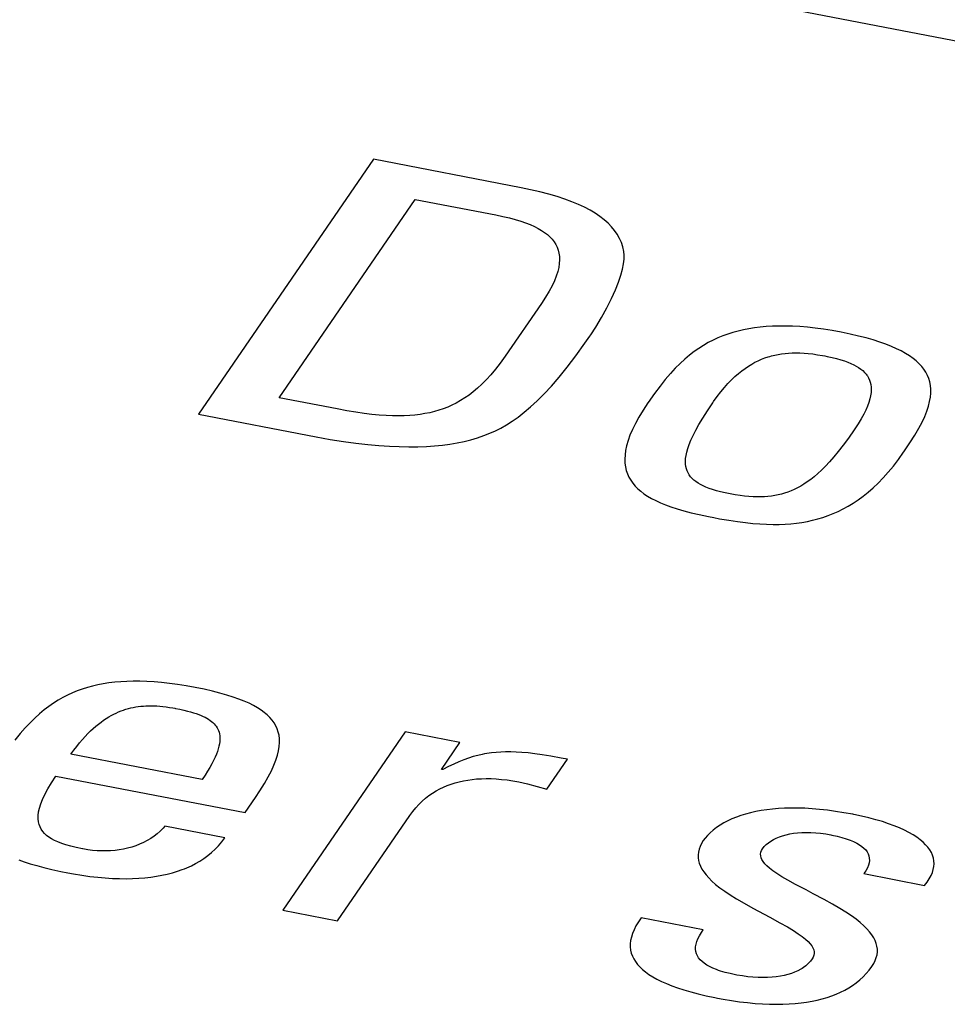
# Model space of a CAD drawing. Extents: x -837 to -216, y -123 to 601.
# Tile 116 of 136: x -306.92 to -303.92, y 505.65 to 508.83. Entities that reach past the tile are written whole.
import ezdxf

# ---------------------------------------------------------------- set-up
doc = ezdxf.new("R2010")
doc.units = 0
doc.header["$LTSCALE"] = 23.1
doc.layers.add('HEATSINK_AM_0', color=7, linetype='CONTINUOUS')

msp = doc.modelspace()

# ---------------------------------------------------------------- linework, layer by layer
at = {"layer": 'HEATSINK_AM_0', "color": 7}
for p, q in [((-339.2305, 515.5802), (-290.3255, 506.148)), ((-305.7776, 508.3816), (-306.3438, 507.5572)), ((-305.2992, 508.2893), (-305.7776, 508.3816)), ((-305.2699, 508.2833), (-305.2992, 508.2893)), ((-305.2388, 508.2762), (-305.2699, 508.2833)), ((-305.2099, 508.2687), (-305.2388, 508.2762)), ((-306.0828, 507.6103), (-305.6421, 508.252)), ((-305.6421, 508.252), (-305.3813, 508.2017)), ((-305.1831, 508.2609), (-305.2099, 508.2687)), ((-305.1583, 508.2528), (-305.1831, 508.2609)), ((-305.1353, 508.2443), (-305.1583, 508.2528)), ((-305.114, 508.2355), (-305.1353, 508.2443)), ((-305.0944, 508.2263), (-305.114, 508.2355)), ((-305.0763, 508.2168), (-305.0944, 508.2263)), ((-305.0597, 508.207), (-305.0763, 508.2168)), ((-305.3813, 508.2017), (-305.3585, 508.197)), ((-305.3585, 508.197), (-305.3376, 508.1921)), ((-305.3376, 508.1921), (-305.3185, 508.187)), ((-305.3185, 508.187), (-305.301, 508.1817)), ((-305.301, 508.1817), (-305.285, 508.1762)), ((-305.0446, 508.1967), (-305.0597, 508.207)), ((-305.0308, 508.1861), (-305.0446, 508.1967)), ((-305.0183, 508.175), (-305.0308, 508.1861)), ((-305.285, 508.1762), (-305.2703, 508.1704)), ((-305.2703, 508.1704), (-305.2569, 508.1645)), ((-305.2569, 508.1645), (-305.2447, 508.1583)), ((-305.2447, 508.1583), (-305.2336, 508.1518)), ((-305.2336, 508.1518), (-305.2236, 508.1451)), ((-305.0071, 508.1635), (-305.0183, 508.175)), ((-304.9972, 508.1515), (-305.0071, 508.1635)), ((-304.9886, 508.139), (-304.9972, 508.1515)), ((-305.2236, 508.1451), (-305.2145, 508.138)), ((-305.2145, 508.138), (-305.2064, 508.1307)), ((-305.2064, 508.1307), (-305.1992, 508.123)), ((-305.1992, 508.123), (-305.193, 508.1149)), ((-304.9813, 508.1259), (-304.9886, 508.139)), ((-304.9754, 508.1123), (-304.9813, 508.1259)), ((-305.193, 508.1149), (-305.1877, 508.1064)), ((-305.1877, 508.1064), (-305.1833, 508.0975)), ((-305.1833, 508.0975), (-305.1798, 508.0881)), ((-305.1798, 508.0881), (-305.1774, 508.0782)), ((-304.9707, 508.098), (-304.9754, 508.1123)), ((-304.9675, 508.0831), (-304.9707, 508.098)), ((-305.1774, 508.0782), (-305.1759, 508.0677)), ((-305.1755, 508.0565), (-305.1763, 508.0446)), ((-305.1759, 508.0677), (-305.1755, 508.0565)), ((-304.968, 508.0437), (-304.9663, 508.0589)), ((-304.9662, 508.0719), (-304.9675, 508.0831)), ((-304.9663, 508.0589), (-304.9662, 508.0719)), ((-305.1782, 508.032), (-305.1814, 508.0185)), ((-305.1763, 508.0446), (-305.1782, 508.032)), ((-304.9769, 508.0064), (-304.9715, 508.0263)), ((-304.9715, 508.0263), (-304.968, 508.0437)), ((-305.1921, 507.9887), (-305.1998, 507.9723)), ((-305.186, 508.0041), (-305.1921, 507.9887)), ((-305.1814, 508.0185), (-305.186, 508.0041)), ((-304.9846, 507.9839), (-304.9769, 508.0064)), ((-305.1998, 507.9723), (-305.2093, 507.9546)), ((-305.0074, 507.9312), (-304.9947, 507.9589)), ((-304.9947, 507.9589), (-304.9846, 507.9839)), ((-305.2206, 507.9357), (-305.234, 507.9153)), ((-305.2093, 507.9546), (-305.2206, 507.9357)), ((-305.0225, 507.9014), (-305.0074, 507.9312)), ((-305.234, 507.9153), (-305.3512, 507.7446)), ((-305.0398, 507.87), (-305.0225, 507.9014)), ((-305.0582, 507.8391), (-305.0398, 507.87)), ((-305.0746, 507.8135), (-305.0582, 507.8391)), ((-304.5806, 507.8302), (-304.5978, 507.8262)), ((-304.5629, 507.8337), (-304.5806, 507.8302)), ((-304.5447, 507.8366), (-304.5629, 507.8337)), ((-304.5259, 507.8389), (-304.5447, 507.8366)), ((-304.5065, 507.8407), (-304.5259, 507.8389)), ((-304.4864, 507.8419), (-304.5065, 507.8407)), ((-304.4655, 507.8424), (-304.4864, 507.8419)), ((-304.4439, 507.8424), (-304.4655, 507.8424)), ((-304.4214, 507.8417), (-304.4439, 507.8424)), ((-304.398, 507.8403), (-304.4214, 507.8417)), ((-304.3736, 507.8383), (-304.398, 507.8403)), ((-304.3481, 507.8354), (-304.3736, 507.8383)), ((-304.3214, 507.8318), (-304.3481, 507.8354)), ((-304.2935, 507.8274), (-304.3214, 507.8318)), ((-305.0932, 507.7866), (-305.0773, 507.8095)), ((-305.0773, 507.8095), (-305.0746, 507.8135)), ((-304.6631, 507.8038), (-304.6788, 507.7966)), ((-304.6473, 507.8104), (-304.6631, 507.8038)), ((-304.6311, 507.8163), (-304.6473, 507.8104)), ((-304.6146, 507.8215), (-304.6311, 507.8163)), ((-304.5978, 507.8262), (-304.6146, 507.8215)), ((-304.2643, 507.8221), (-304.2935, 507.8274)), ((-304.2354, 507.8162), (-304.2643, 507.8221)), ((-304.2086, 507.8101), (-304.2354, 507.8162)), ((-304.1838, 507.8038), (-304.2086, 507.8101)), ((-304.1609, 507.7972), (-304.1838, 507.8038)), ((-304.1397, 507.7905), (-304.1609, 507.7972)), ((-305.123, 507.7455), (-305.0932, 507.7866)), ((-304.7248, 507.7701), (-304.74, 507.7595)), ((-304.7096, 507.7798), (-304.7248, 507.7701)), ((-304.6943, 507.7886), (-304.7096, 507.7798)), ((-304.6788, 507.7966), (-304.6943, 507.7886)), ((-304.1201, 507.7836), (-304.1397, 507.7905)), ((-304.102, 507.7765), (-304.1201, 507.7836)), ((-304.0854, 507.7691), (-304.102, 507.7765)), ((-304.0701, 507.7616), (-304.0854, 507.7691)), ((-305.3512, 507.7446), (-305.3671, 507.7226)), ((-305.1508, 507.7091), (-305.123, 507.7455)), ((-304.7703, 507.7351), (-304.7856, 507.7211)), ((-304.7551, 507.7479), (-304.7703, 507.7351)), ((-304.74, 507.7595), (-304.7551, 507.7479)), ((-304.5326, 507.7303), (-304.522, 507.735)), ((-304.522, 507.735), (-304.5114, 507.7391)), ((-304.5114, 507.7391), (-304.5008, 507.7427)), ((-304.5008, 507.7427), (-304.4954, 507.7443)), ((-304.4954, 507.7443), (-304.4901, 507.7459)), ((-304.4901, 507.7459), (-304.4793, 507.7485)), ((-304.4793, 507.7485), (-304.4683, 507.7508)), ((-304.4683, 507.7508), (-304.4572, 507.7526)), ((-304.4572, 507.7526), (-304.446, 507.754)), ((-304.446, 507.754), (-304.4344, 507.7549)), ((-304.4344, 507.7549), (-304.4226, 507.7555)), ((-304.4226, 507.7555), (-304.4103, 507.7557)), ((-304.4103, 507.7557), (-304.3977, 507.7554)), ((-304.3977, 507.7554), (-304.3845, 507.7547)), ((-304.3845, 507.7547), (-304.3707, 507.7536)), ((-304.3707, 507.7536), (-304.3562, 507.7519)), ((-304.3562, 507.7519), (-304.3408, 507.7497)), ((-304.3408, 507.7497), (-304.3244, 507.747)), ((-304.3244, 507.747), (-304.3168, 507.7456)), ((-304.3168, 507.7456), (-304.3093, 507.7441)), ((-304.3093, 507.7441), (-304.2934, 507.7406)), ((-304.2934, 507.7406), (-304.279, 507.7371)), ((-304.279, 507.7371), (-304.2659, 507.7334)), ((-304.2659, 507.7334), (-304.254, 507.7296)), ((-304.0562, 507.7539), (-304.0701, 507.7616)), ((-304.0434, 507.7459), (-304.0562, 507.7539)), ((-304.0319, 507.7377), (-304.0434, 507.7459)), ((-304.0214, 507.7293), (-304.0319, 507.7377)), ((-305.3824, 507.7028), (-305.3973, 507.685)), ((-305.3671, 507.7226), (-305.3824, 507.7028)), ((-305.1771, 507.6768), (-305.1508, 507.7091)), ((-304.8011, 507.7057), (-304.8169, 507.6886)), ((-304.7856, 507.7211), (-304.8011, 507.7057)), ((-304.5861, 507.6975), (-304.5753, 507.7055)), ((-304.5753, 507.7055), (-304.5645, 507.7127)), ((-304.5645, 507.7127), (-304.5539, 507.7192)), ((-304.5539, 507.7192), (-304.5432, 507.7251)), ((-304.5432, 507.7251), (-304.5326, 507.7303)), ((-304.254, 507.7296), (-304.243, 507.7256)), ((-304.243, 507.7256), (-304.233, 507.7215)), ((-304.233, 507.7215), (-304.2238, 507.7172)), ((-304.2238, 507.7172), (-304.2155, 507.7127)), ((-304.2155, 507.7127), (-304.2078, 507.708)), ((-304.2078, 507.708), (-304.2009, 507.7031)), ((-304.2009, 507.7031), (-304.1946, 507.698)), ((-304.0121, 507.7206), (-304.0214, 507.7293)), ((-304.0038, 507.7116), (-304.0121, 507.7206)), ((-303.9965, 507.7023), (-304.0038, 507.7116)), ((-303.9903, 507.6927), (-303.9965, 507.7023)), ((-305.3973, 507.685), (-305.412, 507.669)), ((-305.2018, 507.6483), (-305.1771, 507.6768)), ((-304.8332, 507.6696), (-304.8503, 507.6482)), ((-304.8169, 507.6886), (-304.8332, 507.6696)), ((-304.6192, 507.6683), (-304.6081, 507.6789)), ((-304.6081, 507.6789), (-304.597, 507.6887)), ((-304.597, 507.6887), (-304.5861, 507.6975)), ((-304.1946, 507.698), (-304.1889, 507.6925)), ((-304.1889, 507.6925), (-304.1839, 507.6868)), ((-304.1839, 507.6868), (-304.1816, 507.6838)), ((-304.1816, 507.6838), (-304.1794, 507.6808)), ((-304.1794, 507.6808), (-304.1757, 507.6744)), ((-304.1757, 507.6744), (-304.1725, 507.6676)), ((-303.9851, 507.6827), (-303.9903, 507.6927)), ((-303.9808, 507.6722), (-303.9851, 507.6827)), ((-303.9776, 507.6614), (-303.9808, 507.6722)), ((-305.4404, 507.6415), (-305.4544, 507.6298)), ((-305.4263, 507.6546), (-305.4404, 507.6415)), ((-305.412, 507.669), (-305.4263, 507.6546)), ((-305.2253, 507.6229), (-305.2018, 507.6483)), ((-304.8503, 507.6482), (-304.8685, 507.6237)), ((-304.6535, 507.6297), (-304.6419, 507.6438)), ((-304.6419, 507.6438), (-304.6305, 507.6566)), ((-304.6305, 507.6566), (-304.6192, 507.6683)), ((-304.1725, 507.6676), (-304.1701, 507.6604)), ((-304.1701, 507.6604), (-304.1683, 507.6528)), ((-304.1683, 507.6528), (-304.1673, 507.6447)), ((-304.1673, 507.6447), (-304.167, 507.6361)), ((-303.9755, 507.65), (-303.9776, 507.6614)), ((-303.9744, 507.638), (-303.9755, 507.65)), ((-303.9745, 507.6254), (-303.9744, 507.638)), ((-305.8953, 507.5742), (-306.0828, 507.6103)), ((-305.482, 507.6096), (-305.4958, 507.601)), ((-305.4682, 507.6192), (-305.482, 507.6096)), ((-305.4544, 507.6298), (-305.4682, 507.6192)), ((-305.2477, 507.6005), (-305.2253, 507.6229)), ((-304.8685, 507.6237), (-304.8888, 507.5949)), ((-304.677, 507.5978), (-304.6652, 507.6145)), ((-304.6652, 507.6145), (-304.6535, 507.6297)), ((-304.1713, 507.6066), (-304.1746, 507.5954)), ((-304.169, 507.617), (-304.1713, 507.6066)), ((-304.1675, 507.6269), (-304.169, 507.617)), ((-304.167, 507.6361), (-304.1675, 507.6269)), ((-303.9782, 507.5981), (-303.9757, 507.6121)), ((-303.9757, 507.6121), (-303.9745, 507.6254)), ((-305.8635, 507.5683), (-305.8953, 507.5742)), ((-305.5515, 507.5748), (-305.5658, 507.5699)), ((-305.5373, 507.5803), (-305.5515, 507.5748)), ((-305.5234, 507.5864), (-305.5373, 507.5803)), ((-305.5095, 507.5933), (-305.5234, 507.5864)), ((-305.4958, 507.601), (-305.5095, 507.5933)), ((-305.2897, 507.5633), (-305.2692, 507.5807)), ((-305.2692, 507.5807), (-305.2477, 507.6005)), ((-304.8898, 507.5936), (-304.9053, 507.5701)), ((-304.8888, 507.5949), (-304.8898, 507.5936)), ((-304.6971, 507.5679), (-304.6795, 507.5942)), ((-304.6795, 507.5942), (-304.677, 507.5978)), ((-304.179, 507.5834), (-304.1846, 507.5706)), ((-304.1746, 507.5954), (-304.179, 507.5834)), ((-303.9874, 507.5672), (-303.9821, 507.5831)), ((-303.9821, 507.5831), (-303.9782, 507.5981)), ((-306.3438, 507.5572), (-305.9629, 507.4838)), ((-305.8342, 507.5635), (-305.8635, 507.5683)), ((-305.8072, 507.5597), (-305.8342, 507.5635)), ((-305.7821, 507.5567), (-305.8072, 507.5597)), ((-305.7587, 507.5544), (-305.7821, 507.5567)), ((-305.7367, 507.5529), (-305.7587, 507.5544)), ((-305.716, 507.552), (-305.7367, 507.5529)), ((-305.6964, 507.5518), (-305.716, 507.552)), ((-305.6778, 507.5521), (-305.6964, 507.5518)), ((-305.6601, 507.553), (-305.6778, 507.5521)), ((-305.643, 507.5545), (-305.6601, 507.553)), ((-305.6267, 507.5564), (-305.643, 507.5545)), ((-305.6108, 507.559), (-305.6267, 507.5564)), ((-305.5954, 507.5621), (-305.6108, 507.559)), ((-305.5879, 507.5638), (-305.5954, 507.5621)), ((-305.5804, 507.5657), (-305.5879, 507.5638)), ((-305.5658, 507.5699), (-305.5804, 507.5657)), ((-305.3287, 507.5343), (-305.3095, 507.5479)), ((-305.3095, 507.5479), (-305.2897, 507.5633)), ((-304.9187, 507.548), (-304.9301, 507.5272)), ((-304.9053, 507.5701), (-304.9187, 507.548)), ((-304.7244, 507.5238), (-304.7119, 507.5446)), ((-304.7119, 507.5446), (-304.6971, 507.5679)), ((-304.1995, 507.5422), (-304.2091, 507.5265)), ((-304.1914, 507.5569), (-304.1995, 507.5422)), ((-304.1846, 507.5706), (-304.1914, 507.5569)), ((-304.0028, 507.5316), (-303.9942, 507.5501)), ((-303.9942, 507.5501), (-303.9874, 507.5672)), ((-305.383, 507.5032), (-305.3653, 507.5122)), ((-305.3653, 507.5122), (-305.3472, 507.5225)), ((-305.3472, 507.5225), (-305.3287, 507.5343)), ((-304.9301, 507.5272), (-304.9397, 507.5076)), ((-304.7348, 507.5052), (-304.7244, 507.5238)), ((-304.2091, 507.5265), (-304.2202, 507.5097)), ((-304.0263, 507.4893), (-304.0134, 507.5115)), ((-304.0134, 507.5115), (-304.0028, 507.5316)), ((-305.9629, 507.4838), (-305.9173, 507.4758)), ((-305.4621, 507.4747), (-305.4409, 507.4809)), ((-305.4409, 507.4809), (-305.4204, 507.4878)), ((-305.4204, 507.4878), (-305.4004, 507.4955)), ((-305.4004, 507.4955), (-305.383, 507.5032)), ((-304.9475, 507.4892), (-304.9537, 507.4718)), ((-304.9397, 507.5076), (-304.9475, 507.4892)), ((-304.7505, 507.473), (-304.7434, 507.4883)), ((-304.7434, 507.4883), (-304.7348, 507.5052)), ((-304.2411, 507.48), (-304.258, 507.4571)), ((-304.2226, 507.5063), (-304.2411, 507.48)), ((-304.2202, 507.5097), (-304.2226, 507.5063)), ((-304.042, 507.4643), (-304.0263, 507.4893)), ((-305.9173, 507.4758), (-305.8743, 507.4691)), ((-305.8743, 507.4691), (-305.8339, 507.4636)), ((-305.8339, 507.4636), (-305.7959, 507.4593)), ((-305.7959, 507.4593), (-305.7599, 507.456)), ((-305.7599, 507.456), (-305.7259, 507.4536)), ((-305.7259, 507.4536), (-305.6937, 507.4522)), ((-305.6937, 507.4522), (-305.6631, 507.4516)), ((-305.6631, 507.4516), (-305.634, 507.4519)), ((-305.634, 507.4519), (-305.6063, 507.4529)), ((-305.6063, 507.4529), (-305.5798, 507.4548)), ((-305.5798, 507.4548), (-305.5544, 507.4573)), ((-305.5544, 507.4573), (-305.5301, 507.4606)), ((-305.5301, 507.4606), (-305.5066, 507.4646)), ((-305.5066, 507.4646), (-305.484, 507.4693)), ((-305.484, 507.4693), (-305.4621, 507.4747)), ((-304.9584, 507.4554), (-304.9617, 507.44)), ((-304.9537, 507.4718), (-304.9584, 507.4554)), ((-304.7606, 507.4463), (-304.7562, 507.4591)), ((-304.7562, 507.4591), (-304.7505, 507.473)), ((-304.258, 507.4571), (-304.2737, 507.437)), ((-304.0613, 507.4353), (-304.042, 507.4643)), ((-304.9636, 507.4255), (-304.9643, 507.4117)), ((-304.9617, 507.44), (-304.9636, 507.4255)), ((-304.7675, 507.4139), (-304.7662, 507.4239)), ((-304.7662, 507.4239), (-304.7639, 507.4346)), ((-304.7639, 507.4346), (-304.7606, 507.4463)), ((-304.2883, 507.4191), (-304.3021, 507.4033)), ((-304.2737, 507.437), (-304.2883, 507.4191)), ((-304.0789, 507.4107), (-304.0623, 507.434)), ((-304.0623, 507.434), (-304.0613, 507.4353)), ((-304.9643, 507.4117), (-304.9638, 507.3988)), ((-304.9638, 507.3988), (-304.9622, 507.3865)), ((-304.9622, 507.3865), (-304.9595, 507.3748)), ((-304.768, 507.4047), (-304.7675, 507.4139)), ((-304.7677, 507.3961), (-304.768, 507.4047)), ((-304.7666, 507.3881), (-304.7677, 507.3961)), ((-304.7649, 507.3807), (-304.7666, 507.3881)), ((-304.3153, 507.3891), (-304.3278, 507.3765)), ((-304.3021, 507.4033), (-304.3153, 507.3891)), ((-304.1119, 507.3694), (-304.0954, 507.3892)), ((-304.0954, 507.3892), (-304.0789, 507.4107)), ((-304.9595, 507.3748), (-304.9557, 507.3638)), ((-304.9557, 507.3638), (-304.951, 507.3533)), ((-304.951, 507.3533), (-304.9453, 507.3433)), ((-304.7624, 507.3737), (-304.7649, 507.3807)), ((-304.7593, 507.3671), (-304.7624, 507.3737)), ((-304.7556, 507.3609), (-304.7593, 507.3671)), ((-304.7513, 507.3551), (-304.7556, 507.3609)), ((-304.7463, 507.3495), (-304.7513, 507.3551)), ((-304.3516, 507.3551), (-304.3629, 507.3461)), ((-304.3399, 507.3652), (-304.3516, 507.3551)), ((-304.3278, 507.3765), (-304.3399, 507.3652)), ((-304.1447, 507.3343), (-304.1283, 507.3511)), ((-304.1283, 507.3511), (-304.1119, 507.3694)), ((-304.9453, 507.3433), (-304.9386, 507.3338)), ((-304.9386, 507.3338), (-304.931, 507.3248)), ((-304.931, 507.3248), (-304.9224, 507.3161)), ((-304.7406, 507.3443), (-304.7463, 507.3495)), ((-304.7343, 507.3393), (-304.7406, 507.3443)), ((-304.7274, 507.3345), (-304.7343, 507.3393)), ((-304.7196, 507.3299), (-304.7274, 507.3345)), ((-304.7112, 507.3255), (-304.7196, 507.3299)), ((-304.7018, 507.3213), (-304.7112, 507.3255)), ((-304.6916, 507.3173), (-304.7018, 507.3213)), ((-304.3954, 507.3243), (-304.4059, 507.3186)), ((-304.3848, 507.3308), (-304.3954, 507.3243)), ((-304.3739, 507.338), (-304.3848, 507.3308)), ((-304.3629, 507.3461), (-304.3739, 507.338)), ((-304.161, 507.3189), (-304.1447, 507.3343)), ((-304.9224, 507.3161), (-304.9129, 507.3078)), ((-304.9129, 507.3078), (-304.9024, 507.2999)), ((-304.9024, 507.2999), (-304.8908, 507.2922)), ((-304.8908, 507.2922), (-304.8782, 507.2849)), ((-304.6804, 507.3134), (-304.6916, 507.3173)), ((-304.6681, 507.3096), (-304.6804, 507.3134)), ((-304.6546, 507.306), (-304.6681, 507.3096)), ((-304.6398, 507.3025), (-304.6546, 507.306)), ((-304.6234, 507.2991), (-304.6398, 507.3025)), ((-304.6069, 507.2962), (-304.6234, 507.2991)), ((-304.5913, 507.2938), (-304.6069, 507.2962)), ((-304.5766, 507.292), (-304.5913, 507.2938)), ((-304.5626, 507.2906), (-304.5766, 507.292)), ((-304.5493, 507.2898), (-304.5626, 507.2906)), ((-304.5366, 507.2894), (-304.5493, 507.2898)), ((-304.5243, 507.2895), (-304.5366, 507.2894)), ((-304.5125, 507.2899), (-304.5243, 507.2895)), ((-304.5011, 507.2908), (-304.5125, 507.2899)), ((-304.4899, 507.2921), (-304.5011, 507.2908)), ((-304.479, 507.2938), (-304.4899, 507.2921)), ((-304.4683, 507.2959), (-304.479, 507.2938)), ((-304.4577, 507.2985), (-304.4683, 507.2959)), ((-304.4473, 507.3015), (-304.4577, 507.2985)), ((-304.437, 507.3049), (-304.4473, 507.3015)), ((-304.4266, 507.3089), (-304.437, 507.3049)), ((-304.4163, 507.3134), (-304.4266, 507.3089)), ((-304.4059, 507.3186), (-304.4163, 507.3134)), ((-304.2096, 507.2801), (-304.1934, 507.2919)), ((-304.1934, 507.2919), (-304.1772, 507.3048)), ((-304.1772, 507.3048), (-304.161, 507.3189)), ((-304.8782, 507.2849), (-304.8644, 507.2777)), ((-304.8644, 507.2777), (-304.8493, 507.2708)), ((-304.8493, 507.2708), (-304.8329, 507.2641)), ((-304.8329, 507.2641), (-304.8149, 507.2576)), ((-304.8149, 507.2576), (-304.7952, 507.2512)), ((-304.258, 507.2507), (-304.2419, 507.2595)), ((-304.2419, 507.2595), (-304.2257, 507.2693)), ((-304.2257, 507.2693), (-304.2096, 507.2801)), ((-304.7952, 507.2512), (-304.7737, 507.2449)), ((-304.7737, 507.2449), (-304.7499, 507.2387)), ((-304.7499, 507.2387), (-304.7236, 507.2325)), ((-304.7236, 507.2325), (-304.6941, 507.2262)), ((-304.6941, 507.2262), (-304.676, 507.2226)), ((-304.3233, 507.2234), (-304.3068, 507.2291)), ((-304.3068, 507.2291), (-304.2905, 507.2355)), ((-304.2905, 507.2355), (-304.2742, 507.2427)), ((-304.2742, 507.2427), (-304.258, 507.2507)), ((-304.676, 507.2226), (-304.6579, 507.2192)), ((-304.6579, 507.2192), (-304.6276, 507.214)), ((-304.6276, 507.214), (-304.5999, 507.2097)), ((-304.5999, 507.2097), (-304.5742, 507.2064)), ((-304.5742, 507.2064), (-304.55, 507.2039)), ((-304.55, 507.2039), (-304.5272, 507.2021)), ((-304.5272, 507.2021), (-304.5055, 507.201)), ((-304.5055, 507.201), (-304.4848, 507.2005)), ((-304.4848, 507.2005), (-304.4649, 507.2007)), ((-304.4649, 507.2007), (-304.4456, 507.2014)), ((-304.4456, 507.2014), (-304.427, 507.2028)), ((-304.427, 507.2028), (-304.4089, 507.2047)), ((-304.4089, 507.2047), (-304.3912, 507.2072)), ((-304.3912, 507.2072), (-304.3738, 507.2103)), ((-304.3738, 507.2103), (-304.3568, 507.214)), ((-304.3568, 507.214), (-304.34, 507.2184)), ((-304.34, 507.2184), (-304.3233, 507.2234)), ((-306.6512, 506.6852), (-306.6689, 506.6818)), ((-306.6331, 506.6881), (-306.6512, 506.6852)), ((-306.6144, 506.6904), (-306.6331, 506.6881)), ((-306.595, 506.6921), (-306.6144, 506.6904)), ((-306.575, 506.6932), (-306.595, 506.6921)), ((-306.5542, 506.6938), (-306.575, 506.6932)), ((-306.5327, 506.6937), (-306.5542, 506.6938)), ((-306.5103, 506.693), (-306.5327, 506.6937)), ((-306.487, 506.6916), (-306.5103, 506.693)), ((-306.4627, 506.6895), (-306.487, 506.6916)), ((-306.4373, 506.6867), (-306.4627, 506.6895)), ((-306.4108, 506.6831), (-306.4373, 506.6867)), ((-306.383, 506.6787), (-306.4108, 506.6831)), ((-306.7512, 506.6558), (-306.7668, 506.6487)), ((-306.7353, 506.6623), (-306.7512, 506.6558)), ((-306.7192, 506.6681), (-306.7353, 506.6623)), ((-306.7028, 506.6733), (-306.7192, 506.6681)), ((-306.6861, 506.6778), (-306.7028, 506.6733)), ((-306.6689, 506.6818), (-306.6861, 506.6778)), ((-306.3539, 506.6734), (-306.383, 506.6787)), ((-306.3249, 506.6675), (-306.3539, 506.6734)), ((-306.2983, 506.6614), (-306.3249, 506.6675)), ((-306.274, 506.6553), (-306.2983, 506.6614)), ((-306.2517, 506.6489), (-306.274, 506.6553)), ((-306.8126, 506.6227), (-306.8276, 506.6123)), ((-306.7974, 506.6322), (-306.8126, 506.6227)), ((-306.7822, 506.6408), (-306.7974, 506.6322)), ((-306.7668, 506.6487), (-306.7822, 506.6408)), ((-306.2313, 506.6425), (-306.2517, 506.6489)), ((-306.2126, 506.6359), (-306.2313, 506.6425)), ((-306.1955, 506.6291), (-306.2126, 506.6359)), ((-306.1799, 506.6222), (-306.1955, 506.6291)), ((-306.1657, 506.6151), (-306.1799, 506.6222)), ((-306.8578, 506.5883), (-306.873, 506.5746)), ((-306.8427, 506.6008), (-306.8578, 506.5883)), ((-306.8276, 506.6123), (-306.8427, 506.6008)), ((-306.6257, 506.5825), (-306.6177, 506.5868)), ((-306.6177, 506.5868), (-306.6097, 506.5907)), ((-306.6097, 506.5907), (-306.6018, 506.5942)), ((-306.6018, 506.5942), (-306.5938, 506.5974)), ((-306.5938, 506.5974), (-306.5859, 506.6003)), ((-306.5859, 506.6003), (-306.582, 506.6016)), ((-306.582, 506.6016), (-306.578, 506.6028)), ((-306.578, 506.6028), (-306.5701, 506.6051)), ((-306.5701, 506.6051), (-306.5622, 506.6072)), ((-306.5622, 506.6072), (-306.5542, 506.6089)), ((-306.5542, 506.6089), (-306.5462, 506.6104)), ((-306.5462, 506.6104), (-306.5381, 506.6117)), ((-306.5381, 506.6117), (-306.53, 506.6127)), ((-306.53, 506.6127), (-306.5217, 506.6134)), ((-306.5217, 506.6134), (-306.5133, 506.614)), ((-306.5133, 506.614), (-306.5048, 506.6143)), ((-306.5048, 506.6143), (-306.496, 506.6143)), ((-306.496, 506.6143), (-306.4871, 506.6141)), ((-306.4871, 506.6141), (-306.4779, 506.6136)), ((-306.4779, 506.6136), (-306.4684, 506.6129)), ((-306.4684, 506.6129), (-306.4585, 506.612)), ((-306.4585, 506.612), (-306.4483, 506.6107)), ((-306.4483, 506.6107), (-306.4375, 506.6091)), ((-306.4375, 506.6091), (-306.4262, 506.6072)), ((-306.4262, 506.6072), (-306.4197, 506.6059)), ((-306.4197, 506.6059), (-306.4182, 506.6056)), ((-306.4182, 506.6056), (-306.4036, 506.6027)), ((-306.4036, 506.6027), (-306.3907, 506.5999)), ((-306.3907, 506.5999), (-306.3792, 506.5971)), ((-306.3792, 506.5971), (-306.3687, 506.5943)), ((-306.3687, 506.5943), (-306.3592, 506.5915)), ((-306.3592, 506.5915), (-306.3505, 506.5887)), ((-306.3505, 506.5887), (-306.3424, 506.5859)), ((-306.1528, 506.6078), (-306.1657, 506.6151)), ((-306.141, 506.6003), (-306.1528, 506.6078)), ((-306.1304, 506.5925), (-306.141, 506.6003)), ((-306.1256, 506.5885), (-306.1304, 506.5925)), ((-306.1209, 506.5845), (-306.1256, 506.5885)), ((-306.8884, 506.5594), (-306.904, 506.5427)), ((-306.873, 506.5746), (-306.8884, 506.5594)), ((-306.6754, 506.5481), (-306.6669, 506.555)), ((-306.6669, 506.555), (-306.6585, 506.5615)), ((-306.6585, 506.5615), (-306.6502, 506.5674)), ((-306.6502, 506.5674), (-306.642, 506.5729)), ((-306.642, 506.5729), (-306.6338, 506.5779)), ((-306.6338, 506.5779), (-306.6257, 506.5825)), ((-306.3424, 506.5859), (-306.335, 506.583)), ((-306.335, 506.583), (-306.3281, 506.58)), ((-306.3281, 506.58), (-306.3218, 506.5769)), ((-306.3218, 506.5769), (-306.3159, 506.5737)), ((-306.3159, 506.5737), (-306.3105, 506.5704)), ((-306.3105, 506.5704), (-306.3055, 506.567)), ((-306.3055, 506.567), (-306.3009, 506.5635)), ((-306.3009, 506.5635), (-306.2966, 506.5598)), ((-306.2966, 506.5598), (-306.2927, 506.5559)), ((-306.2927, 506.5559), (-306.2892, 506.5519)), ((-306.1125, 506.5762), (-306.1209, 506.5845)), ((-306.1051, 506.5676), (-306.1125, 506.5762)), ((-306.0986, 506.5586), (-306.1051, 506.5676)), ((-306.0932, 506.5493), (-306.0986, 506.5586)), ((-306.9202, 506.5241), (-306.937, 506.5032)), ((-306.904, 506.5427), (-306.9202, 506.5241)), ((-306.7102, 506.5147), (-306.7013, 506.524)), ((-306.7013, 506.524), (-306.6926, 506.5326)), ((-306.6926, 506.5326), (-306.6839, 506.5406)), ((-306.6839, 506.5406), (-306.6754, 506.5481)), ((-306.2892, 506.5519), (-306.286, 506.5477)), ((-306.286, 506.5477), (-306.2832, 506.5433)), ((-306.2832, 506.5433), (-306.2808, 506.5386)), ((-306.2808, 506.5386), (-306.2787, 506.5337)), ((-306.2787, 506.5337), (-306.277, 506.5286)), ((-306.277, 506.5286), (-306.2757, 506.5231)), ((-306.2757, 506.5231), (-306.2748, 506.5174)), ((-306.0888, 506.5396), (-306.0932, 506.5493)), ((-306.0853, 506.5293), (-306.0888, 506.5396)), ((-306.0829, 506.5186), (-306.0853, 506.5293)), ((-305.6744, 506.5294), (-306.0705, 505.9528)), ((-305.4978, 506.4953), (-305.6744, 506.5294)), ((-306.7374, 506.4826), (-306.7282, 506.494)), ((-306.7282, 506.494), (-306.7191, 506.5047)), ((-306.7191, 506.5047), (-306.7102, 506.5147)), ((-306.2748, 506.4982), (-306.2758, 506.491)), ((-306.2748, 506.5174), (-306.2743, 506.5114)), ((-306.2743, 506.505), (-306.2748, 506.4982)), ((-306.2743, 506.5114), (-306.2743, 506.505)), ((-306.0815, 506.5072), (-306.0829, 506.5186)), ((-306.0822, 506.4824), (-306.0813, 506.4952)), ((-306.0813, 506.4952), (-306.0815, 506.5072)), ((-305.5574, 506.4086), (-305.4978, 506.4953)), ((-306.756, 506.4574), (-306.7466, 506.4704)), ((-306.7466, 506.4704), (-306.7374, 506.4826)), ((-306.2821, 506.4667), (-306.2855, 506.4576)), ((-306.2794, 506.4753), (-306.2821, 506.4667)), ((-306.2773, 506.4834), (-306.2794, 506.4753)), ((-306.2758, 506.491), (-306.2773, 506.4834)), ((-306.0878, 506.4542), (-306.0843, 506.4688)), ((-306.0843, 506.4688), (-306.0822, 506.4824)), ((-305.4106, 506.4597), (-305.418, 506.4584)), ((-305.3958, 506.4619), (-305.4106, 506.4597)), ((-305.3808, 506.4635), (-305.3958, 506.4619)), ((-305.3655, 506.4646), (-305.3808, 506.4635)), ((-305.3497, 506.4651), (-305.3655, 506.4646)), ((-305.3332, 506.4651), (-305.3497, 506.4651)), ((-305.3158, 506.4645), (-305.3332, 506.4651)), ((-305.2974, 506.4633), (-305.3158, 506.4645)), ((-305.2774, 506.4615), (-305.2974, 506.4633)), ((-305.2555, 506.4589), (-305.2774, 506.4615)), ((-306.3315, 506.3755), (-306.756, 506.4574)), ((-306.2943, 506.4376), (-306.2999, 506.4267)), ((-306.2895, 506.4479), (-306.2943, 506.4376)), ((-306.2855, 506.4576), (-306.2895, 506.4479)), ((-306.0992, 506.4219), (-306.0927, 506.4386)), ((-306.0927, 506.4386), (-306.0878, 506.4542)), ((-305.5012, 506.433), (-305.5177, 506.4257)), ((-305.4854, 506.4394), (-305.5012, 506.433)), ((-305.47, 506.4449), (-305.4854, 506.4394)), ((-305.4549, 506.4496), (-305.47, 506.4449)), ((-305.4401, 506.4536), (-305.4549, 506.4496)), ((-305.4254, 506.457), (-305.4401, 506.4536)), ((-305.418, 506.4584), (-305.4254, 506.457)), ((-305.2311, 506.4555), (-305.2555, 506.4589)), ((-305.2032, 506.4509), (-305.2311, 506.4555)), ((-305.216, 506.344), (-305.1494, 506.4411)), ((-305.17, 506.445), (-305.2032, 506.4509)), ((-305.1494, 506.4411), (-305.17, 506.445)), ((-306.3138, 506.4027), (-306.3221, 506.3895)), ((-306.3064, 506.415), (-306.3138, 506.4027)), ((-306.2999, 506.4267), (-306.3064, 506.415)), ((-306.1176, 506.3841), (-306.1074, 506.4038)), ((-306.1074, 506.4038), (-306.0992, 506.4219)), ((-305.5531, 506.4077), (-305.5574, 506.4086)), ((-305.5349, 506.4173), (-305.5531, 506.4077)), ((-305.5177, 506.4257), (-305.5349, 506.4173)), ((-306.8306, 506.3455), (-306.8189, 506.3651)), ((-306.8189, 506.3651), (-306.8047, 506.3866)), ((-306.8047, 506.3866), (-306.1926, 506.2686)), ((-306.3221, 506.3895), (-306.3315, 506.3755)), ((-306.1299, 506.3627), (-306.1176, 506.3841)), ((-305.5259, 506.3609), (-305.513, 506.365)), ((-305.513, 506.365), (-305.4998, 506.3685)), ((-305.4998, 506.3685), (-305.4863, 506.3716)), ((-305.4863, 506.3716), (-305.4724, 506.374)), ((-305.4724, 506.374), (-305.4582, 506.376)), ((-305.4582, 506.376), (-305.4436, 506.3774)), ((-305.4436, 506.3774), (-305.4284, 506.3783)), ((-305.4284, 506.3783), (-305.4129, 506.3787)), ((-305.4129, 506.3787), (-305.3967, 506.3785)), ((-305.3967, 506.3785), (-305.3801, 506.3777)), ((-305.3801, 506.3777), (-305.3628, 506.3762)), ((-305.3628, 506.3762), (-305.3449, 506.3742)), ((-305.3449, 506.3742), (-305.3263, 506.3715)), ((-305.3263, 506.3715), (-305.307, 506.368)), ((-305.307, 506.368), (-305.2932, 506.3651)), ((-305.2932, 506.3651), (-305.2786, 506.3615)), ((-306.8402, 506.3276), (-306.8306, 506.3455)), ((-306.1589, 506.3177), (-306.1446, 506.3391)), ((-306.1446, 506.3391), (-306.1299, 506.3627)), ((-305.5866, 506.3314), (-305.5749, 506.3386)), ((-305.5749, 506.3386), (-305.5631, 506.3451)), ((-305.5631, 506.3451), (-305.5509, 506.351)), ((-305.5509, 506.351), (-305.5386, 506.3562)), ((-305.5386, 506.3562), (-305.5259, 506.3609)), ((-305.2786, 506.3615), (-305.216, 506.344)), ((-306.8536, 506.2966), (-306.8478, 506.3114)), ((-306.8478, 506.3114), (-306.8402, 506.3276)), ((-306.1926, 506.2686), (-306.1589, 506.3177)), ((-305.6304, 506.2953), (-305.6199, 506.3055)), ((-305.6199, 506.3055), (-305.6091, 506.3149)), ((-305.6091, 506.3149), (-305.5979, 506.3235)), ((-305.5979, 506.3235), (-305.5866, 506.3314)), ((-306.8619, 506.2593), (-306.8605, 506.2707)), ((-306.8605, 506.2707), (-306.8578, 506.283)), ((-306.8578, 506.283), (-306.8536, 506.2966)), ((-305.6596, 506.2597), (-305.6503, 506.2724)), ((-305.6503, 506.2724), (-305.6405, 506.2843)), ((-305.6405, 506.2843), (-305.6304, 506.2953)), ((-304.5407, 506.2719), (-304.5573, 506.2682)), ((-304.5234, 506.2752), (-304.5407, 506.2719)), ((-304.5054, 506.2779), (-304.5234, 506.2752)), ((-304.4868, 506.2801), (-304.5054, 506.2779)), ((-304.4674, 506.2817), (-304.4868, 506.2801)), ((-304.4473, 506.2828), (-304.4674, 506.2817)), ((-304.4264, 506.2833), (-304.4473, 506.2828)), ((-304.4047, 506.2832), (-304.4264, 506.2833)), ((-304.3821, 506.2825), (-304.4047, 506.2832)), ((-304.3587, 506.2811), (-304.3821, 506.2825)), ((-304.3343, 506.279), (-304.3587, 506.2811)), ((-304.309, 506.2762), (-304.3343, 506.279)), ((-304.2828, 506.2727), (-304.309, 506.2762)), ((-304.2555, 506.2683), (-304.2828, 506.2727)), ((-304.2272, 506.2632), (-304.2555, 506.2683)), ((-306.862, 506.2489), (-306.8619, 506.2593)), ((-306.861, 506.2393), (-306.862, 506.2489)), ((-306.859, 506.2305), (-306.861, 506.2393)), ((-305.8938, 505.9187), (-305.6596, 506.2597)), ((-304.6311, 506.2418), (-304.644, 506.2351)), ((-304.6176, 506.2481), (-304.6311, 506.2418)), ((-304.6035, 506.2538), (-304.6176, 506.2481)), ((-304.5887, 506.2591), (-304.6035, 506.2538)), ((-304.5734, 506.2639), (-304.5887, 506.2591)), ((-304.5573, 506.2682), (-304.5734, 506.2639)), ((-304.223, 506.2624), (-304.2272, 506.2632)), ((-304.1982, 506.2572), (-304.223, 506.2624)), ((-304.1746, 506.2516), (-304.1982, 506.2572)), ((-304.1522, 506.2456), (-304.1746, 506.2516)), ((-304.1311, 506.2394), (-304.1522, 506.2456)), ((-304.1112, 506.2328), (-304.1311, 506.2394)), ((-306.856, 506.2224), (-306.859, 506.2305)), ((-306.8521, 506.2148), (-306.856, 506.2224)), ((-306.8472, 506.2077), (-306.8521, 506.2148)), ((-306.8414, 506.2011), (-306.8472, 506.2077)), ((-306.4669, 506.2088), (-306.4766, 506.2002)), ((-306.4579, 506.2179), (-306.4669, 506.2088)), ((-306.4525, 506.2243), (-306.4579, 506.2179)), ((-306.2585, 506.1869), (-306.4525, 506.2243)), ((-304.6782, 506.212), (-304.688, 506.2035)), ((-304.6676, 506.2201), (-304.6782, 506.212)), ((-304.6561, 506.2278), (-304.6676, 506.2201)), ((-304.644, 506.2351), (-304.6561, 506.2278)), ((-304.0928, 506.226), (-304.1112, 506.2328)), ((-304.0756, 506.2189), (-304.0928, 506.226)), ((-304.0597, 506.2116), (-304.0756, 506.2189)), ((-304.0452, 506.2042), (-304.0597, 506.2116)), ((-306.8347, 506.195), (-306.8414, 506.2011)), ((-306.8271, 506.1892), (-306.8347, 506.195)), ((-306.8185, 506.1837), (-306.8271, 506.1892)), ((-306.8089, 506.1786), (-306.8185, 506.1837)), ((-306.798, 506.1737), (-306.8089, 506.1786)), ((-306.7858, 506.169), (-306.798, 506.1737)), ((-306.5094, 506.1779), (-306.5213, 506.1717)), ((-306.4979, 506.1847), (-306.5094, 506.1779)), ((-306.4869, 506.1921), (-306.4979, 506.1847)), ((-306.4766, 506.2002), (-306.4869, 506.1921)), ((-306.2787, 506.1617), (-306.2683, 506.1739)), ((-306.2683, 506.1739), (-306.2585, 506.1869)), ((-304.7103, 506.178), (-304.7162, 506.1686)), ((-304.7047, 506.1856), (-304.7103, 506.178)), ((-304.6968, 506.1947), (-304.7047, 506.1856)), ((-304.688, 506.2035), (-304.6968, 506.1947)), ((-304.4998, 506.1713), (-304.492, 506.1768)), ((-304.492, 506.1768), (-304.4834, 506.1819)), ((-304.4834, 506.1819), (-304.4743, 506.1864)), ((-304.4743, 506.1864), (-304.4644, 506.1905)), ((-304.4644, 506.1905), (-304.4539, 506.194)), ((-304.4539, 506.194), (-304.4427, 506.1971)), ((-304.4427, 506.1971), (-304.4309, 506.1996)), ((-304.4309, 506.1996), (-304.4184, 506.2017)), ((-304.4184, 506.2017), (-304.4053, 506.2031)), ((-304.4053, 506.2031), (-304.3915, 506.2041)), ((-304.3915, 506.2041), (-304.3772, 506.2044)), ((-304.3772, 506.2044), (-304.3622, 506.2042)), ((-304.3622, 506.2042), (-304.3468, 506.2033)), ((-304.3468, 506.2033), (-304.3309, 506.2018)), ((-304.3309, 506.2018), (-304.3145, 506.1996)), ((-304.3145, 506.1996), (-304.2979, 506.1967)), ((-304.2979, 506.1967), (-304.2947, 506.1961)), ((-304.2947, 506.1961), (-304.2775, 506.1924)), ((-304.2775, 506.1924), (-304.262, 506.1884)), ((-304.262, 506.1884), (-304.2479, 506.1841)), ((-304.2479, 506.1841), (-304.2353, 506.1796)), ((-304.2353, 506.1796), (-304.224, 506.1749)), ((-304.224, 506.1749), (-304.214, 506.1699)), ((-304.0319, 506.1966), (-304.0452, 506.2042)), ((-304.0199, 506.1888), (-304.0319, 506.1966)), ((-304.0091, 506.1809), (-304.0199, 506.1888)), ((-303.9995, 506.1729), (-304.0091, 506.1809)), ((-303.9911, 506.1647), (-303.9995, 506.1729)), ((-306.7721, 506.1644), (-306.7858, 506.169)), ((-306.7567, 506.1601), (-306.7721, 506.1644)), ((-306.7392, 506.1558), (-306.7567, 506.1601)), ((-306.7191, 506.1516), (-306.7392, 506.1558)), ((-306.7174, 506.1513), (-306.7191, 506.1516)), ((-306.7017, 506.1486), (-306.7174, 506.1513)), ((-306.6864, 506.1466), (-306.7017, 506.1486)), ((-306.6713, 506.1452), (-306.6864, 506.1466)), ((-306.6564, 506.1446), (-306.6713, 506.1452)), ((-306.6419, 506.1445), (-306.6564, 506.1446)), ((-306.6275, 506.1451), (-306.6419, 506.1445)), ((-306.6134, 506.1462), (-306.6275, 506.1451)), ((-306.5996, 506.148), (-306.6134, 506.1462)), ((-306.5859, 506.1504), (-306.5996, 506.148)), ((-306.5725, 506.1534), (-306.5859, 506.1504)), ((-306.5593, 506.157), (-306.5725, 506.1534)), ((-306.5463, 506.1613), (-306.5593, 506.157)), ((-306.5337, 506.1662), (-306.5463, 506.1613)), ((-306.5213, 506.1717), (-306.5337, 506.1662)), ((-306.3012, 506.1397), (-306.2897, 506.1503)), ((-306.2897, 506.1503), (-306.2787, 506.1617)), ((-304.7262, 506.141), (-304.7272, 506.1319)), ((-304.7241, 506.1501), (-304.7262, 506.141)), ((-304.7207, 506.1593), (-304.7241, 506.1501)), ((-304.7162, 506.1686), (-304.7207, 506.1593)), ((-304.524, 506.1402), (-304.522, 506.1458)), ((-304.522, 506.1458), (-304.5188, 506.1513)), ((-304.5188, 506.1513), (-304.5132, 506.1585)), ((-304.5132, 506.1585), (-304.5069, 506.1652)), ((-304.5069, 506.1652), (-304.4998, 506.1713)), ((-304.214, 506.1699), (-304.2051, 506.1648)), ((-304.2051, 506.1648), (-304.1974, 506.1594)), ((-304.1974, 506.1594), (-304.1907, 506.1537)), ((-304.1907, 506.1537), (-304.1851, 506.1478)), ((-304.1851, 506.1478), (-304.1806, 506.1416)), ((-304.1806, 506.1416), (-304.1771, 506.1352)), ((-303.9839, 506.1564), (-303.9911, 506.1647)), ((-303.9777, 506.148), (-303.9839, 506.1564)), ((-303.9727, 506.1394), (-303.9777, 506.148)), ((-306.9248, 506.1164), (-306.9072, 506.1099)), ((-306.9072, 506.1099), (-306.8879, 506.1035)), ((-306.3525, 506.1042), (-306.3389, 506.1121)), ((-306.3389, 506.1121), (-306.3259, 506.1206)), ((-306.3259, 506.1206), (-306.3133, 506.1298)), ((-306.3133, 506.1298), (-306.3012, 506.1397)), ((-304.7272, 506.1319), (-304.7271, 506.1229)), ((-304.7271, 506.1229), (-304.7258, 506.1138)), ((-304.7258, 506.1138), (-304.7234, 506.1046)), ((-304.5249, 506.1345), (-304.524, 506.1402)), ((-304.5247, 506.1288), (-304.5249, 506.1345)), ((-304.5233, 506.1228), (-304.5247, 506.1288)), ((-304.5207, 506.1167), (-304.5233, 506.1228)), ((-304.5168, 506.1103), (-304.5207, 506.1167)), ((-304.5115, 506.1035), (-304.5168, 506.1103)), ((-304.1771, 506.1352), (-304.1747, 506.1285)), ((-304.1747, 506.1285), (-304.1734, 506.1215)), ((-304.1731, 506.1141), (-304.174, 506.1064)), ((-304.1734, 506.1215), (-304.1731, 506.1141)), ((-303.9688, 506.1307), (-303.9727, 506.1394)), ((-303.9661, 506.1218), (-303.9688, 506.1307)), ((-303.9644, 506.1127), (-303.9661, 506.1218)), ((-303.9639, 506.1035), (-303.9644, 506.1127)), ((-306.8879, 506.1035), (-306.8668, 506.0972)), ((-306.8668, 506.0972), (-306.8435, 506.091)), ((-306.8435, 506.091), (-306.8178, 506.0848)), ((-306.8178, 506.0848), (-306.789, 506.0786)), ((-306.789, 506.0786), (-306.7656, 506.0739)), ((-306.4278, 506.0739), (-306.4117, 506.0788)), ((-306.4117, 506.0788), (-306.3962, 506.0843)), ((-306.3962, 506.0843), (-306.3886, 506.0873)), ((-306.3886, 506.0873), (-306.3811, 506.0904)), ((-306.3811, 506.0904), (-306.3665, 506.097)), ((-306.3665, 506.097), (-306.3525, 506.1042)), ((-304.7234, 506.1046), (-304.7198, 506.0954)), ((-304.7198, 506.0954), (-304.715, 506.0861)), ((-304.715, 506.0861), (-304.7089, 506.0767)), ((-304.5046, 506.0964), (-304.5115, 506.1035)), ((-304.496, 506.0888), (-304.5046, 506.0964)), ((-304.4853, 506.0805), (-304.496, 506.0888)), ((-304.4723, 506.0715), (-304.4853, 506.0805)), ((-304.1844, 506.0807), (-304.1907, 506.0712)), ((-304.1796, 506.0897), (-304.1844, 506.0807)), ((-304.1762, 506.0982), (-304.1796, 506.0897)), ((-304.174, 506.1064), (-304.1762, 506.0982)), ((-303.9694, 506.0748), (-303.9664, 506.0846)), ((-303.9664, 506.0846), (-303.9645, 506.0941)), ((-303.9645, 506.0941), (-303.9639, 506.1035)), ((-306.7656, 506.0739), (-306.7472, 506.0705)), ((-306.7472, 506.0705), (-306.7204, 506.0661)), ((-306.7204, 506.0661), (-306.6945, 506.0624)), ((-306.6945, 506.0624), (-306.6694, 506.0595)), ((-306.6694, 506.0595), (-306.6452, 506.0573)), ((-306.6452, 506.0573), (-306.6218, 506.0558)), ((-306.6218, 506.0558), (-306.5993, 506.055)), ((-306.5993, 506.055), (-306.5775, 506.0548)), ((-306.5775, 506.0548), (-306.5565, 506.0552)), ((-306.5565, 506.0552), (-306.5362, 506.0562)), ((-306.5362, 506.0562), (-306.5166, 506.0577)), ((-306.5166, 506.0577), (-306.4976, 506.0599)), ((-306.4976, 506.0599), (-306.4793, 506.0626)), ((-306.4793, 506.0626), (-306.4616, 506.0658)), ((-306.4616, 506.0658), (-306.4444, 506.0696)), ((-306.4444, 506.0696), (-306.4278, 506.0739)), ((-304.7089, 506.0767), (-304.7015, 506.067)), ((-304.7015, 506.067), (-304.6927, 506.0572)), ((-304.6927, 506.0572), (-304.6824, 506.0471)), ((-304.6824, 506.0471), (-304.6705, 506.0366)), ((-304.4564, 506.0614), (-304.4723, 506.0715)), ((-304.4369, 506.05), (-304.4564, 506.0614)), ((-304.4121, 506.0364), (-304.4369, 506.05)), ((-304.1907, 506.0712), (-303.9946, 506.0334)), ((-303.9863, 506.0441), (-303.9793, 506.0546)), ((-303.9793, 506.0546), (-303.9737, 506.0648)), ((-303.9737, 506.0648), (-303.9694, 506.0748)), ((-304.6705, 506.0366), (-304.6568, 506.0257)), ((-304.6568, 506.0257), (-304.6411, 506.0144)), ((-304.6411, 506.0144), (-304.6232, 506.0024)), ((-304.3781, 506.0184), (-304.4121, 506.0364)), ((-304.3546, 506.0061), (-304.3781, 506.0184)), ((-303.9946, 506.0334), (-303.9863, 506.0441)), ((-304.6232, 506.0024), (-304.6026, 505.9896)), ((-304.6026, 505.9896), (-304.5786, 505.9755)), ((-304.3196, 505.9876), (-304.3546, 506.0061)), ((-304.2921, 505.9724), (-304.3196, 505.9876)), ((-306.0705, 505.9528), (-305.8938, 505.9187)), ((-304.5786, 505.9755), (-304.5497, 505.9594)), ((-304.5497, 505.9594), (-304.4954, 505.9303)), ((-304.2689, 505.959), (-304.2921, 505.9724)), ((-304.2489, 505.9466), (-304.2689, 505.959)), ((-304.9111, 505.9283), (-304.9204, 505.9149)), ((-304.7107, 505.8897), (-304.9111, 505.9283)), ((-304.4954, 505.9303), (-304.4626, 505.9125)), ((-304.2314, 505.9349), (-304.2489, 505.9466)), ((-304.2161, 505.9238), (-304.2314, 505.9349)), ((-304.2027, 505.9132), (-304.2161, 505.9238)), ((-304.9345, 505.8897), (-304.9395, 505.8777)), ((-304.9282, 505.902), (-304.9345, 505.8897)), ((-304.9204, 505.9149), (-304.9282, 505.902)), ((-304.7166, 505.8809), (-304.7107, 505.8897)), ((-304.4626, 505.9125), (-304.4384, 505.8988)), ((-304.4384, 505.8988), (-304.4191, 505.8872)), ((-304.4191, 505.8872), (-304.4034, 505.877)), ((-304.1911, 505.9029), (-304.2027, 505.9132)), ((-304.181, 505.8929), (-304.1911, 505.9029)), ((-304.1724, 505.8831), (-304.181, 505.8929)), ((-304.9455, 505.8551), (-304.9466, 505.8444)), ((-304.9431, 505.8662), (-304.9455, 505.8551)), ((-304.9395, 505.8777), (-304.9431, 505.8662)), ((-304.7314, 505.8516), (-304.7278, 505.8608)), ((-304.7278, 505.8608), (-304.7228, 505.8705)), ((-304.7228, 505.8705), (-304.7166, 505.8809)), ((-304.4034, 505.877), (-304.3906, 505.8679)), ((-304.3906, 505.8679), (-304.38, 505.8594)), ((-304.38, 505.8594), (-304.3715, 505.8517)), ((-304.1651, 505.8735), (-304.1724, 505.8831)), ((-304.1592, 505.8641), (-304.1651, 505.8735)), ((-304.1545, 505.8548), (-304.1592, 505.8641)), ((-304.151, 505.8456), (-304.1545, 505.8548)), ((-304.9466, 505.8444), (-304.9466, 505.834)), ((-304.9466, 505.834), (-304.9454, 505.8239)), ((-304.9454, 505.8239), (-304.9432, 505.8142)), ((-304.7352, 505.8267), (-304.7351, 505.8346)), ((-304.7343, 505.8193), (-304.7352, 505.8267)), ((-304.7351, 505.8346), (-304.7338, 505.8429)), ((-304.7338, 505.8429), (-304.7314, 505.8516)), ((-304.3715, 505.8517), (-304.3647, 505.8444)), ((-304.3647, 505.8444), (-304.3595, 505.8375)), ((-304.3595, 505.8375), (-304.3557, 505.831)), ((-304.3557, 505.831), (-304.3531, 505.8247)), ((-304.3531, 505.8247), (-304.3518, 505.8187)), ((-304.1486, 505.8364), (-304.151, 505.8456)), ((-304.1474, 505.8273), (-304.1486, 505.8364)), ((-304.1474, 505.8182), (-304.1474, 505.8273)), ((-304.9432, 505.8142), (-304.9398, 505.8047)), ((-304.9398, 505.8047), (-304.9354, 505.7955)), ((-304.9354, 505.7955), (-304.9299, 505.7866)), ((-304.7323, 505.8122), (-304.7343, 505.8193)), ((-304.7293, 505.8054), (-304.7323, 505.8122)), ((-304.7254, 505.7989), (-304.7293, 505.8054)), ((-304.7204, 505.7928), (-304.7254, 505.7989)), ((-304.7144, 505.7868), (-304.7204, 505.7928)), ((-304.3579, 505.7958), (-304.364, 505.7878)), ((-304.3547, 505.8014), (-304.3579, 505.7958)), ((-304.3526, 505.8071), (-304.3547, 505.8014)), ((-304.3516, 505.8128), (-304.3526, 505.8071)), ((-304.3518, 505.8187), (-304.3516, 505.8128)), ((-304.1541, 505.7904), (-304.1507, 505.7998)), ((-304.1507, 505.7998), (-304.1484, 505.809)), ((-304.1484, 505.809), (-304.1474, 505.8182)), ((-304.9299, 505.7866), (-304.9233, 505.7779)), ((-304.9233, 505.7779), (-304.9157, 505.7695)), ((-304.9157, 505.7695), (-304.907, 505.7612)), ((-304.907, 505.7612), (-304.8972, 505.7532)), ((-304.7074, 505.7812), (-304.7144, 505.7868)), ((-304.6993, 505.7757), (-304.7074, 505.7812)), ((-304.6901, 505.7705), (-304.6993, 505.7757)), ((-304.6796, 505.7655), (-304.6901, 505.7705)), ((-304.6678, 505.7607), (-304.6796, 505.7655)), ((-304.6614, 505.7584), (-304.6678, 505.7607)), ((-304.3954, 505.7618), (-304.4048, 505.7568)), ((-304.3909, 505.7646), (-304.3954, 505.7618)), ((-304.3866, 505.7674), (-304.3909, 505.7646)), ((-304.3784, 505.7736), (-304.3866, 505.7674)), ((-304.3709, 505.7804), (-304.3784, 505.7736)), ((-304.364, 505.7878), (-304.3709, 505.7804)), ((-304.1834, 505.7479), (-304.1738, 505.7593)), ((-304.1738, 505.7593), (-304.1648, 505.7714)), ((-304.1648, 505.7714), (-304.1588, 505.781)), ((-304.1588, 505.781), (-304.1541, 505.7904)), ((-304.8972, 505.7532), (-304.8862, 505.7453)), ((-304.8862, 505.7453), (-304.8741, 505.7376)), ((-304.8741, 505.7376), (-304.8607, 505.7301)), ((-304.8607, 505.7301), (-304.846, 505.7228)), ((-304.6546, 505.7561), (-304.6614, 505.7584)), ((-304.64, 505.7518), (-304.6546, 505.7561)), ((-304.6237, 505.7478), (-304.64, 505.7518)), ((-304.6058, 505.744), (-304.6237, 505.7478)), ((-304.602, 505.7433), (-304.6058, 505.744)), ((-304.5841, 505.7403), (-304.602, 505.7433)), ((-304.5666, 505.738), (-304.5841, 505.7403)), ((-304.5497, 505.7363), (-304.5666, 505.738)), ((-304.5333, 505.7353), (-304.5497, 505.7363)), ((-304.5176, 505.735), (-304.5333, 505.7353)), ((-304.5025, 505.7352), (-304.5176, 505.735)), ((-304.488, 505.736), (-304.5025, 505.7352)), ((-304.4743, 505.7374), (-304.488, 505.736)), ((-304.4611, 505.7394), (-304.4743, 505.7374)), ((-304.4486, 505.7418), (-304.4611, 505.7394)), ((-304.4368, 505.7448), (-304.4486, 505.7418)), ((-304.4255, 505.7483), (-304.4368, 505.7448)), ((-304.4149, 505.7522), (-304.4255, 505.7483)), ((-304.4048, 505.7568), (-304.4149, 505.7522)), ((-304.2156, 505.7181), (-304.2043, 505.7273)), ((-304.2043, 505.7273), (-304.1935, 505.7372)), ((-304.1935, 505.7372), (-304.1834, 505.7479)), ((-304.846, 505.7228), (-304.8299, 505.7156)), ((-304.8299, 505.7156), (-304.8124, 505.7086)), ((-304.8124, 505.7086), (-304.7935, 505.7017)), ((-304.7935, 505.7017), (-304.7729, 505.6951)), ((-304.7729, 505.6951), (-304.7508, 505.6886)), ((-304.2528, 505.6942), (-304.2399, 505.7015)), ((-304.2399, 505.7015), (-304.2275, 505.7095)), ((-304.2275, 505.7095), (-304.2156, 505.7181)), ((-304.7508, 505.6886), (-304.7269, 505.6824)), ((-304.7269, 505.6824), (-304.7012, 505.6763)), ((-304.7012, 505.6763), (-304.6736, 505.6705)), ((-304.6736, 505.6705), (-304.6648, 505.6688)), ((-304.6648, 505.6688), (-304.6464, 505.6653)), ((-304.6464, 505.6653), (-304.6191, 505.6608)), ((-304.3418, 505.6619), (-304.3256, 505.666)), ((-304.3256, 505.666), (-304.3099, 505.6705)), ((-304.3099, 505.6705), (-304.2949, 505.6756)), ((-304.2949, 505.6756), (-304.2803, 505.6813)), ((-304.2803, 505.6813), (-304.2663, 505.6874)), ((-304.2663, 505.6874), (-304.2528, 505.6942)), ((-304.6191, 505.6608), (-304.5928, 505.657)), ((-304.5928, 505.657), (-304.5673, 505.654)), ((-304.5673, 505.654), (-304.5428, 505.6517)), ((-304.5428, 505.6517), (-304.5191, 505.65)), ((-304.5191, 505.65), (-304.4963, 505.649)), ((-304.4963, 505.649), (-304.4743, 505.6486)), ((-304.4743, 505.6486), (-304.4531, 505.6489)), ((-304.4531, 505.6489), (-304.4328, 505.6497)), ((-304.4328, 505.6497), (-304.4132, 505.6511)), ((-304.4132, 505.6511), (-304.3943, 505.653)), ((-304.3943, 505.653), (-304.3762, 505.6555)), ((-304.3762, 505.6555), (-304.3587, 505.6584)), ((-304.3587, 505.6584), (-304.3418, 505.6619))]:
    msp.add_line(p, q, dxfattribs=at)

doc.saveas('drawing.dxf')
